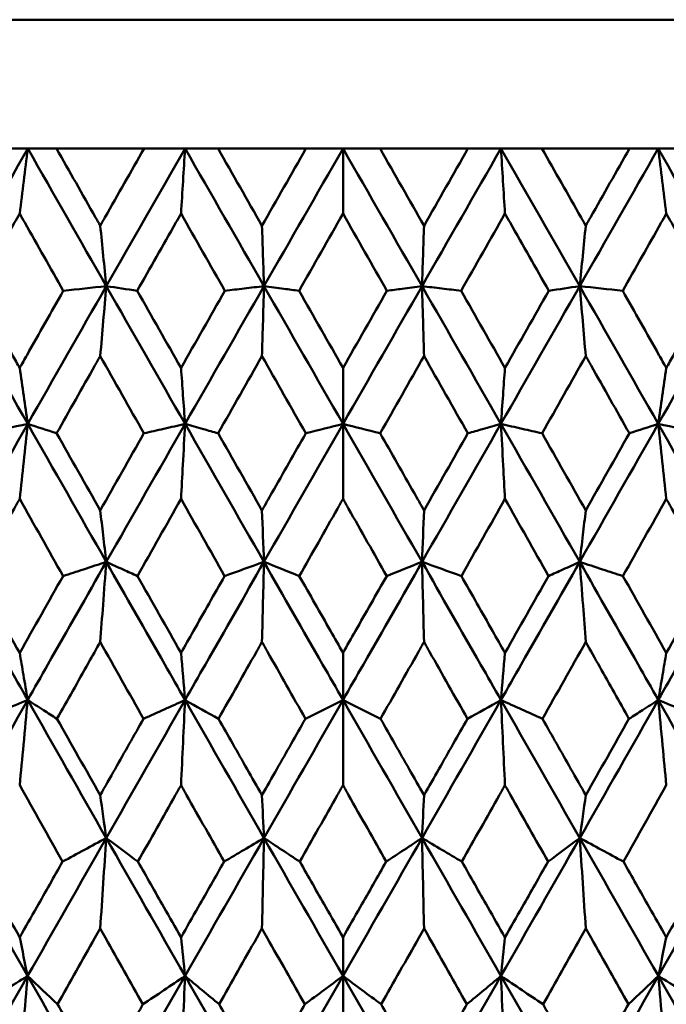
# Model space of a CAD drawing. Header units: millimetres. Extents: x 172 to 1631, y 500 to 2693.
# Tile 160 of 218: x 931.73 to 936.74, y 580.97 to 588.6. Entities that reach past the tile are written whole.
import ezdxf

# ---------------------------------------------------------------- set-up
doc = ezdxf.new("R2010")
doc.units = ezdxf.units.MM
doc.header["$LTSCALE"] = 10
doc.layers.add('Widoczne (ISO)', color=7, linetype='Continuous', lineweight=50)

msp = doc.modelspace()

# ---------------------------------------------------------------- linework, layer by layer
at = {"layer": 'Widoczne (ISO)'}
for p, q in [((916.2343, 588.6019), (952.2343, 588.6019)), ((931.4426, 587.6019), (931.7903, 587.6019)), ((931.7903, 587.6019), (932.0131, 587.6019)), ((932.6917, 587.6019), (932.0131, 587.6019)), ((932.6917, 587.6019), (933.0098, 587.6019)), ((933.0098, 587.6019), (933.2655, 587.6019)), ((933.9468, 587.6019), (933.2655, 587.6019)), ((933.9468, 587.6019), (934.2343, 587.6019)), ((934.2343, 587.6019), (934.2343, 587.0977)), ((934.2343, 587.6019), (934.5217, 587.6019)), ((935.203, 587.6019), (934.5217, 587.6019)), ((935.203, 587.6019), (935.4587, 587.6019)), ((935.4587, 587.6019), (935.7769, 587.6019)), ((936.4554, 587.6019), (935.7769, 587.6019)), ((936.4554, 587.6019), (936.6783, 587.6019)), ((936.6783, 587.6019), (937.0259, 587.6019)), ((934.2343, 585.467), (934.2343, 585.9011)), ((934.2343, 585.467), (934.2343, 584.8854)), ((934.2343, 583.326), (934.2343, 583.6919)), ((934.2343, 583.326), (934.2343, 582.6647)), ((934.2343, 581.1854), (934.2343, 581.4849)), ((934.2343, 581.1854), (934.2343, 580.4422))]:
    msp.add_line(p, q, dxfattribs=at)
msp.add_circle((934.2343, 549.6019), 50, dxfattribs=at)
for points in [[(931.7903, 587.6019), (931.5875, 587.2467), (931.3853, 586.8913), (931.1837, 586.5357)], [(931.7276, 587.0977), (931.7484, 587.2662), (931.7693, 587.4343), (931.7903, 587.6019)], [(931.7903, 587.6019), (931.993, 587.2467), (932.196, 586.8913), (932.3991, 586.5357)], [(933.0098, 587.6019), (932.8059, 587.2467), (932.6023, 586.8913), (932.3991, 586.5357)], [(932.9784, 587.0977), (932.9889, 587.2662), (932.9993, 587.4343), (933.0098, 587.6019)], [(933.0098, 587.6019), (933.2138, 587.2467), (933.4178, 586.8913), (933.6217, 586.5357)], [(933.2655, 587.6019), (933.379, 587.4028), (933.4925, 587.2036), (933.606, 587.0043)], [(933.606, 587.0043), (933.7196, 587.2036), (933.8331, 587.4028), (933.9468, 587.6019)], [(934.2343, 587.6019), (934.0299, 587.2467), (933.8257, 586.8913), (933.6217, 586.5357)], [(934.2343, 587.6019), (934.4386, 587.2467), (934.6428, 586.8913), (934.8468, 586.5357)], [(934.5217, 587.6019), (934.6354, 587.4028), (934.7489, 587.2036), (934.8625, 587.0043)], [(935.4587, 587.6019), (935.2547, 587.2467), (935.0507, 586.8913), (934.8468, 586.5357)], [(934.8625, 587.0043), (934.976, 587.2036), (935.0895, 587.4028), (935.203, 587.6019)], [(935.4901, 587.0977), (935.4796, 587.2662), (935.4692, 587.4343), (935.4587, 587.6019)], [(935.4587, 587.6019), (935.6626, 587.2467), (935.8662, 586.8913), (936.0694, 586.5357)], [(936.6783, 587.6019), (936.4755, 587.2467), (936.2725, 586.8913), (936.0694, 586.5357)], [(936.6783, 587.6019), (936.881, 587.2467), (937.0832, 586.8913), (937.2848, 586.5357)], [(936.7409, 587.0977), (936.7201, 587.2662), (936.6992, 587.4343), (936.6783, 587.6019)], [(933.3185, 586.4993), (933.2052, 586.6988), (933.0918, 586.8983), (932.9784, 587.0977)], [(934.2343, 587.0977), (934.1207, 586.8983), (934.0071, 586.6989), (933.8937, 586.4993)], [(934.5748, 586.4993), (934.4614, 586.6989), (934.3479, 586.8983), (934.2343, 587.0977)], [(935.4901, 587.0977), (935.3767, 586.8983), (935.2633, 586.6988), (935.15, 586.4993)], [(932.3521, 587.0043), (932.3677, 586.8478), (932.3834, 586.6916), (932.3991, 586.5357)], [(936.1164, 587.0043), (936.1008, 586.8478), (936.0851, 586.6916), (936.0694, 586.5357)], [(931.1837, 586.5357), (931.3855, 586.1796), (931.5877, 585.8233), (931.7901, 585.467)], [(932.3991, 586.5357), (932.1957, 586.1796), (931.9927, 585.8233), (931.7901, 585.467)], [(932.3991, 586.5357), (932.288, 586.5236), (932.1769, 586.5114), (932.0658, 586.4993)], [(932.3521, 585.993), (932.3677, 586.1744), (932.3834, 586.3552), (932.3991, 586.5357)], [(932.3991, 586.5357), (932.479, 586.5236), (932.5589, 586.5114), (932.6387, 586.4993)], [(932.3991, 586.5357), (932.6025, 586.1796), (932.8061, 585.8233), (933.0098, 585.467)], [(933.6217, 586.5357), (933.4175, 586.1796), (933.2135, 585.8233), (933.0098, 585.467)], [(933.6217, 586.5357), (933.826, 586.1796), (934.0302, 585.8233), (934.2343, 585.467)], [(934.8468, 586.5357), (934.6425, 586.1796), (934.4383, 585.8233), (934.2343, 585.467)], [(934.8468, 586.5357), (935.051, 586.1796), (935.255, 585.8233), (935.4587, 585.467)], [(936.0694, 586.5357), (935.866, 586.1796), (935.6624, 585.8233), (935.4587, 585.467)], [(936.0694, 586.5357), (935.9895, 586.5236), (935.9097, 586.5114), (935.8298, 586.4993)], [(936.0694, 586.5357), (936.2728, 586.1796), (936.4759, 585.8233), (936.6784, 585.467)], [(936.1164, 585.993), (936.1008, 586.1744), (936.0851, 586.3552), (936.0694, 586.5357)], [(936.0694, 586.5357), (936.1805, 586.5236), (936.2916, 586.5114), (936.4027, 586.4993)], [(937.2848, 586.5357), (937.083, 586.1796), (936.8808, 585.8233), (936.6784, 585.467)], [(932.6387, 586.4993), (932.7519, 586.2999), (932.8652, 586.1005), (932.9784, 585.9011)], [(932.9784, 585.9011), (933.0917, 586.1005), (933.2051, 586.2999), (933.3185, 586.4993)], [(933.8937, 586.4993), (934.0072, 586.2999), (934.1208, 586.1005), (934.2343, 585.9011)], [(934.2343, 585.9011), (934.3478, 586.1005), (934.4613, 586.2999), (934.5748, 586.4993)], [(935.15, 586.4993), (935.2634, 586.2999), (935.3768, 586.1005), (935.4901, 585.9011)], [(935.4901, 585.9011), (935.6033, 586.1005), (935.7166, 586.2999), (935.8298, 586.4993)], [(932.6907, 585.3942), (932.5778, 585.5938), (932.4649, 585.7934), (932.3521, 585.993)], [(933.606, 585.993), (933.4927, 585.7935), (933.3795, 585.5938), (933.2664, 585.3942)], [(933.9458, 585.3942), (933.8326, 585.5938), (933.7193, 585.7934), (933.606, 585.993)], [(934.8625, 585.993), (934.7492, 585.7934), (934.6359, 585.5938), (934.5227, 585.3942)], [(935.2021, 585.3942), (935.089, 585.5938), (934.9758, 585.7935), (934.8625, 585.993)], [(936.1164, 585.993), (936.0036, 585.7934), (935.8907, 585.5938), (935.7778, 585.3942)], [(931.7276, 585.9011), (931.7484, 585.7562), (931.7693, 585.6115), (931.7901, 585.467)], [(936.7409, 585.9011), (936.7201, 585.7562), (936.6992, 585.6115), (936.6784, 585.467)], [(931.7901, 585.467), (931.5874, 585.1103), (931.3851, 584.7536), (931.1834, 584.3969)], [(931.7901, 585.467), (931.674, 585.4428), (931.5579, 585.4185), (931.4417, 585.3942)], [(931.7276, 584.8854), (931.7484, 585.0797), (931.7692, 585.2736), (931.7901, 585.467)], [(931.7901, 585.467), (931.9928, 585.1103), (932.1958, 584.7536), (932.3989, 584.3969)], [(931.7901, 585.467), (931.8648, 585.4428), (931.9394, 585.4185), (932.014, 585.3942)], [(933.0098, 585.467), (932.8058, 585.1103), (932.6022, 584.7536), (932.3989, 584.3969)], [(933.0098, 585.467), (933.2137, 585.1103), (933.4177, 584.7536), (933.6217, 584.3969)], [(934.2343, 585.467), (934.0299, 585.1103), (933.8257, 584.7536), (933.6217, 584.3969)], [(933.9458, 585.3942), (934.042, 585.4185), (934.1381, 585.4428), (934.2343, 585.467)], [(934.5227, 585.3942), (934.4265, 585.4185), (934.3304, 585.4428), (934.2343, 585.467)], [(934.2343, 585.467), (934.4386, 585.1103), (934.6428, 584.7536), (934.8468, 584.3969)], [(935.4587, 585.467), (935.2548, 585.1103), (935.0508, 584.7536), (934.8468, 584.3969)], [(935.4587, 585.467), (935.6627, 585.1103), (935.8663, 584.7536), (936.0696, 584.3969)], [(936.6784, 585.467), (936.4757, 585.1103), (936.2727, 584.7536), (936.0696, 584.3969)], [(936.6784, 585.467), (936.6038, 585.4428), (936.5291, 585.4185), (936.4545, 585.3942)], [(936.6784, 585.467), (936.7945, 585.4428), (936.9107, 585.4185), (937.0268, 585.3942)], [(936.6784, 585.467), (936.8811, 585.1103), (937.0834, 584.7536), (937.2851, 584.3969)], [(936.7409, 584.8854), (936.7201, 585.0797), (936.6993, 585.2736), (936.6784, 585.467)], [(932.014, 585.3942), (932.1266, 585.195), (932.2393, 584.9958), (932.3521, 584.7966)], [(932.3521, 584.7966), (932.4649, 584.9958), (932.5777, 585.195), (932.6907, 585.3942)], [(933.2664, 585.3942), (933.3796, 585.195), (933.4928, 584.9958), (933.606, 584.7966)], [(934.8625, 584.7966), (934.9757, 584.9958), (935.0889, 585.195), (935.2021, 585.3942)], [(935.7778, 585.3942), (935.8908, 585.195), (936.0036, 584.9958), (936.1164, 584.7966)], [(936.1164, 584.7966), (936.2292, 584.9958), (936.3419, 585.195), (936.4545, 585.3942)], [(932.064, 584.2874), (931.9518, 584.4867), (931.8396, 584.6861), (931.7276, 584.8854)], [(932.9784, 584.8854), (932.8657, 584.6861), (932.7531, 584.4867), (932.6406, 584.2874)], [(933.3166, 584.2874), (933.2039, 584.4867), (933.0912, 584.6861), (932.9784, 584.8854)], [(935.4901, 584.8854), (935.3773, 584.6861), (935.2646, 584.4867), (935.1519, 584.2874)], [(935.8279, 584.2874), (935.7154, 584.4867), (935.6028, 584.6861), (935.4901, 584.8854)], [(936.7409, 584.8854), (936.6289, 584.6861), (936.5167, 584.4867), (936.4045, 584.2874)], [(933.6217, 584.3969), (933.6165, 584.5299), (933.6112, 584.6632), (933.606, 584.7966)], [(934.8468, 584.3969), (934.8521, 584.5299), (934.8573, 584.6632), (934.8625, 584.7966)], [(933.3166, 584.2874), (933.4183, 584.3239), (933.52, 584.3604), (933.6217, 584.3969)], [(933.6217, 584.3969), (933.6164, 584.1903), (933.6112, 583.9833), (933.606, 583.7757)], [(933.8956, 584.2874), (933.8043, 584.3239), (933.713, 584.3604), (933.6217, 584.3969)], [(934.5729, 584.2874), (934.6643, 584.3239), (934.7555, 584.3604), (934.8468, 584.3969)], [(935.1519, 584.2874), (935.0502, 584.3239), (934.9485, 584.3604), (934.8468, 584.3969)], [(934.8468, 584.3969), (934.8521, 584.1903), (934.8573, 583.9833), (934.8625, 583.7757)], [(931.3919, 584.2874), (931.5037, 584.0889), (931.6156, 583.8904), (931.7276, 583.6919)], [(931.7276, 583.6919), (931.8396, 583.8903), (931.9517, 584.0888), (932.064, 584.2874)], [(932.6406, 584.2874), (932.7531, 584.0889), (932.8658, 583.8904), (932.9784, 583.6919)], [(935.4901, 583.6919), (935.6028, 583.8904), (935.7154, 584.0889), (935.8279, 584.2874)], [(936.4045, 584.2874), (936.5168, 584.0888), (936.6289, 583.8903), (936.7409, 583.6919)], [(936.7409, 583.6919), (936.8529, 583.8904), (936.9648, 584.0889), (937.0766, 584.2874)], [(932.6879, 583.1798), (932.5759, 583.3784), (932.464, 583.5771), (932.3521, 583.7757)], [(936.1164, 583.7757), (936.0046, 583.5771), (935.8926, 583.3784), (935.7806, 583.1798)], [(933.0096, 583.326), (932.9992, 583.4478), (932.9888, 583.5697), (932.9784, 583.6919)], [(935.4589, 583.326), (935.4693, 583.4478), (935.4797, 583.5697), (935.4901, 583.6919)], [(931.7898, 583.326), (931.5871, 582.9692), (931.3848, 582.6122), (931.1828, 582.2553)], [(931.7898, 583.326), (931.9923, 582.9692), (932.1952, 582.6122), (932.3986, 582.2553)], [(933.0096, 583.326), (932.8058, 582.9692), (932.6021, 582.6122), (932.3986, 582.2553)], [(932.6879, 583.1798), (932.7951, 583.2286), (932.9024, 583.2773), (933.0096, 583.326)], [(933.0096, 583.326), (932.9992, 583.1061), (932.9888, 582.8857), (932.9784, 582.6647)], [(933.2693, 583.1798), (933.1827, 583.2286), (933.0961, 583.2773), (933.0096, 583.326)], [(933.0096, 583.326), (933.2133, 582.9692), (933.4173, 582.6122), (933.6216, 582.2553)], [(934.2343, 583.326), (934.0301, 582.9692), (933.8258, 582.6122), (933.6216, 582.2553)], [(933.943, 583.1798), (934.0401, 583.2286), (934.1372, 583.2773), (934.2343, 583.326)], [(934.5255, 583.1798), (934.4284, 583.2286), (934.3313, 583.2773), (934.2343, 583.326)], [(934.2343, 583.326), (934.4384, 582.9692), (934.6427, 582.6122), (934.847, 582.2553)], [(935.4589, 583.326), (935.2552, 582.9692), (935.0512, 582.6122), (934.847, 582.2553)], [(935.1992, 583.1798), (935.2858, 583.2286), (935.3724, 583.2773), (935.4589, 583.326)], [(935.7806, 583.1798), (935.6734, 583.2286), (935.5661, 583.2773), (935.4589, 583.326)], [(935.4589, 583.326), (935.6627, 582.9692), (935.8664, 582.6122), (936.0699, 582.2553)], [(935.4589, 583.326), (935.4693, 583.1061), (935.4797, 582.8857), (935.4901, 582.6647)], [(936.6787, 583.326), (936.4763, 582.9692), (936.2733, 582.6122), (936.0699, 582.2553)], [(936.6787, 583.326), (936.8814, 582.9692), (937.0837, 582.6122), (937.2857, 582.2553)], [(932.0168, 583.1798), (932.1285, 582.9824), (932.2402, 582.785), (932.3521, 582.5877)], [(936.1164, 582.5877), (936.2283, 582.785), (936.34, 582.9824), (936.4517, 583.1798)], [(932.0601, 582.0724), (931.9492, 582.2698), (931.8383, 582.4672), (931.7276, 582.6647)], [(936.7409, 582.6647), (936.6302, 582.4672), (936.5193, 582.2698), (936.4084, 582.0724)], [(932.3986, 582.2553), (932.3831, 582.3659), (932.3676, 582.4767), (932.3521, 582.5877)], [(933.6216, 582.2553), (933.6164, 582.3659), (933.6112, 582.4767), (933.606, 582.5877)], [(934.847, 582.2553), (934.8521, 582.3659), (934.8573, 582.4767), (934.8625, 582.5877)], [(936.0699, 582.2553), (936.0854, 582.3659), (936.1009, 582.4767), (936.1164, 582.5877)], [(931.1828, 582.2553), (931.3844, 581.8986), (931.5865, 581.542), (931.7892, 581.1854)], [(932.3986, 582.2553), (932.1952, 581.8986), (931.9921, 581.542), (931.7892, 581.1854)], [(932.0601, 582.0724), (932.173, 582.1334), (932.2858, 582.1943), (932.3986, 582.2553)], [(932.3986, 582.2553), (932.383, 582.0219), (932.3675, 581.7879), (932.3521, 581.5532)], [(932.6445, 582.0724), (932.5625, 582.1334), (932.4805, 582.1943), (932.3986, 582.2553)], [(932.3986, 582.2553), (932.6018, 581.8986), (932.8054, 581.542), (933.0093, 581.1854)], [(933.6216, 582.2553), (933.4175, 581.8986), (933.2133, 581.542), (933.0093, 581.1854)], [(933.3128, 582.0724), (933.4157, 582.1334), (933.5187, 582.1943), (933.6216, 582.2553)], [(933.6216, 582.2553), (933.6164, 582.0219), (933.6112, 581.7879), (933.606, 581.5532)], [(933.8994, 582.0724), (933.8068, 582.1334), (933.7141, 582.1943), (933.6216, 582.2553)], [(933.6216, 582.2553), (933.8256, 581.8986), (934.0299, 581.542), (934.2343, 581.1854)], [(934.847, 582.2553), (934.6429, 581.8986), (934.4387, 581.542), (934.2343, 581.1854)], [(934.5691, 582.0724), (934.6617, 582.1334), (934.7544, 582.1943), (934.847, 582.2553)], [(935.1557, 582.0724), (935.0528, 582.1334), (934.9498, 582.1943), (934.847, 582.2553)], [(934.847, 582.2553), (935.0511, 581.8986), (935.2552, 581.542), (935.4592, 581.1854)], [(934.847, 582.2553), (934.8522, 582.0219), (934.8573, 581.7879), (934.8625, 581.5532)], [(936.0699, 582.2553), (935.8667, 581.8986), (935.6631, 581.542), (935.4592, 581.1854)], [(935.8241, 582.0724), (935.9061, 582.1334), (935.988, 582.1943), (936.0699, 582.2553)], [(936.4084, 582.0724), (936.2955, 582.1334), (936.1827, 582.1943), (936.0699, 582.2553)], [(936.0699, 582.2553), (936.2733, 581.8986), (936.4764, 581.542), (936.6793, 581.1854)], [(936.0699, 582.2553), (936.0855, 582.0219), (936.101, 581.7879), (936.1164, 581.5532)], [(937.2857, 582.2553), (937.0841, 581.8986), (936.882, 581.542), (936.6793, 581.1854)], [(931.3958, 582.0724), (931.5062, 581.8765), (931.6168, 581.6807), (931.7276, 581.4849)], [(936.7409, 581.4849), (936.8517, 581.6807), (936.9623, 581.8765), (937.0728, 582.0724)], [(931.7892, 581.1854), (931.7686, 581.2851), (931.7481, 581.385), (931.7276, 581.4849)], [(933.0093, 581.1854), (932.999, 581.2851), (932.9887, 581.385), (932.9784, 581.4849)], [(935.4592, 581.1854), (935.4695, 581.2851), (935.4798, 581.385), (935.4901, 581.4849)], [(936.6793, 581.1854), (936.6999, 581.2851), (936.7204, 581.385), (936.7409, 581.4849)], [(931.7892, 581.1854), (931.5865, 580.8293), (931.3841, 580.4732), (931.1819, 580.1174)], [(931.434, 580.9659), (931.5525, 581.0391), (931.6708, 581.1123), (931.7892, 581.1854)], [(931.7892, 581.1854), (931.7685, 580.9384), (931.748, 580.6906), (931.7276, 580.4422)], [(932.0217, 580.9659), (931.9441, 581.0391), (931.8666, 581.1123), (931.7892, 581.1854)], [(931.7892, 581.1854), (931.9916, 580.8293), (932.1946, 580.4732), (932.398, 580.1174)], [(933.0093, 581.1854), (932.8055, 580.8293), (932.6017, 580.4732), (932.398, 580.1174)], [(932.683, 580.9659), (932.7918, 581.0391), (932.9006, 581.1123), (933.0093, 581.1854)], [(933.0093, 581.1854), (932.999, 580.9384), (932.9887, 580.6906), (932.9784, 580.4422)], [(933.2742, 580.9659), (933.1858, 581.0391), (933.0975, 581.1123), (933.0093, 581.1854)], [(933.0093, 581.1854), (933.213, 580.8293), (933.4171, 580.4732), (933.6214, 580.1174)], [(934.2343, 581.1854), (934.0301, 580.8293), (933.8258, 580.4732), (933.6214, 580.1174)], [(933.9381, 580.9659), (934.0369, 581.0391), (934.1356, 581.1123), (934.2343, 581.1854)], [(934.5304, 580.9659), (934.4317, 581.0391), (934.3329, 581.1123), (934.2343, 581.1854)], [(934.2343, 581.1854), (934.4384, 580.8293), (934.6428, 580.4732), (934.8471, 580.1174)], [(935.4592, 581.1854), (935.2555, 580.8293), (935.0514, 580.4732), (934.8471, 580.1174)], [(935.1943, 580.9659), (935.2827, 581.0391), (935.371, 581.1123), (935.4592, 581.1854)], [(935.7855, 580.9659), (935.6767, 581.0391), (935.5679, 581.1123), (935.4592, 581.1854)], [(935.4592, 581.1854), (935.663, 580.8293), (935.8668, 580.4732), (936.0705, 580.1174)], [(935.4592, 581.1854), (935.4696, 580.9384), (935.4798, 580.6906), (935.4901, 580.4422)], [(936.6793, 581.1854), (936.4769, 580.8293), (936.2739, 580.4732), (936.0705, 580.1174)], [(936.4468, 580.9659), (936.5244, 581.0391), (936.6019, 581.1123), (936.6793, 581.1854)], [(937.0345, 580.9659), (936.9161, 581.0391), (936.7977, 581.1123), (936.6793, 581.1854)], [(936.6793, 581.1854), (936.882, 580.8293), (937.0845, 580.4732), (937.2866, 580.1174)], [(936.6793, 581.1854), (936.7, 580.9384), (936.7205, 580.6906), (936.7409, 580.4422)]]:
    msp.add_open_spline(points, degree=3, dxfattribs=at)
for points, knots in [([(932.0131, 587.6019), (932.1138, 587.4243), (932.2146, 587.2467), (932.3276, 587.0474), (932.3399, 587.0259), (932.3521, 587.0043)], [0, 0, 0, 0, 0.06135239, 0.06135239, 0.06879633, 0.06879633, 0.06879633, 0.06879633]), ([(932.3521, 587.0043), (932.3643, 587.0259), (932.3765, 587.0474), (932.4896, 587.2466), (932.5906, 587.4243), (932.6917, 587.6019)], [0.05393723, 0.05393723, 0.05393723, 0.05393723, 0.06137399, 0.06137399, 0.12273355, 0.12273355, 0.12273355, 0.12273355]), ([(935.7769, 587.6019), (935.8779, 587.4243), (935.9789, 587.2467), (936.092, 587.0474), (936.1042, 587.0259), (936.1164, 587.0043)], [0, 0, 0, 0, 0.06135239, 0.06135239, 0.06879633, 0.06879633, 0.06879633, 0.06879633]), ([(936.1164, 587.0043), (936.1286, 587.0259), (936.1409, 587.0474), (936.2539, 587.2466), (936.3547, 587.4243), (936.4554, 587.6019)], [0.05393723, 0.05393723, 0.05393723, 0.05393723, 0.06137399, 0.06137399, 0.12273355, 0.12273355, 0.12273355, 0.12273355]), ([(931.7276, 587.0977), (931.7145, 587.0745), (931.7014, 587.0513), (931.5887, 586.8519), (931.4893, 586.6756), (931.3901, 586.4993)], [0.05804162, 0.05804162, 0.05804162, 0.05804162, 0.06605559, 0.06605559, 0.12689392, 0.12689392, 0.12689392, 0.12689392]), ([(932.0658, 586.4993), (931.9662, 586.6756), (931.8666, 586.8518), (931.7539, 587.0512), (931.7407, 587.0745), (931.7276, 587.0977)], [0.00523804, 0.00523804, 0.00523804, 0.00523804, 0.06606705, 0.06606705, 0.07409033, 0.07409033, 0.07409033, 0.07409033]), ([(932.9784, 587.0977), (932.9652, 587.0745), (932.9521, 587.0513), (932.8387, 586.8519), (932.7387, 586.6756), (932.6387, 586.4993)], [0.05804162, 0.05804162, 0.05804162, 0.05804162, 0.06605559, 0.06605559, 0.12689392, 0.12689392, 0.12689392, 0.12689392]), ([(935.8298, 586.4993), (935.7299, 586.6756), (935.6298, 586.8518), (935.5165, 587.0512), (935.5033, 587.0745), (935.4901, 587.0977)], [0.00523804, 0.00523804, 0.00523804, 0.00523804, 0.06606705, 0.06606705, 0.07409033, 0.07409033, 0.07409033, 0.07409033]), ([(936.7409, 587.0977), (936.7278, 587.0745), (936.7147, 587.0513), (936.602, 586.8519), (936.5023, 586.6756), (936.4027, 586.4993)], [0.05804162, 0.05804162, 0.05804162, 0.05804162, 0.06605559, 0.06605559, 0.12689392, 0.12689392, 0.12689392, 0.12689392]), ([(937.0784, 586.4993), (936.9792, 586.6756), (936.8799, 586.8518), (936.7672, 587.0512), (936.7541, 587.0745), (936.7409, 587.0977)], [0.00523804, 0.00523804, 0.00523804, 0.00523804, 0.06606705, 0.06606705, 0.07409033, 0.07409033, 0.07409033, 0.07409033]), ([(933.606, 587.0043), (933.6086, 586.9267), (933.6112, 586.8491), (933.6165, 586.6929), (933.6191, 586.6142), (933.6217, 586.5357)], [-0.06851136, -0.06851136, -0.06851136, -0.06851136, -0.03450878, -0.03450878, 0, 0, 0, 0]), ([(934.8468, 586.5357), (934.8494, 586.6148), (934.8521, 586.694), (934.8573, 586.8502), (934.8599, 586.9272), (934.8625, 587.0043)], [-0.06918404, -0.06918404, -0.06918404, -0.06918404, -0.0344338, -0.0344338, -0.00067269, -0.00067269, -0.00067269, -0.00067269]), ([(933.6217, 586.5357), (933.5703, 586.5295), (933.5188, 586.5233), (933.4178, 586.5112), (933.3681, 586.5053), (933.3185, 586.4993)], [-0.05864743, -0.05864743, -0.05864743, -0.05864743, -0.02932285, -0.02932285, -0.00104555, -0.00104555, -0.00104555, -0.00104555]), ([(933.606, 585.993), (933.6083, 586.073), (933.6106, 586.153), (933.6159, 586.3339), (933.6188, 586.4349), (933.6217, 586.5357)], [-0.07377122, -0.07377122, -0.07377122, -0.07377122, -0.04122284, -0.04122284, 0, 0, 0, 0]), ([(933.6217, 586.5357), (933.6731, 586.5288), (933.7244, 586.522), (933.8151, 586.5098), (933.8544, 586.5046), (933.8937, 586.4993)], [-0.06524622, -0.06524622, -0.06524622, -0.06524622, -0.03262195, -0.03262195, -0.00764434, -0.00764434, -0.00764434, -0.00764434]), ([(934.5748, 586.4993), (934.6141, 586.5046), (934.6535, 586.5098), (934.7441, 586.522), (934.7954, 586.5288), (934.8468, 586.5357)], [-0.05760188, -0.05760188, -0.05760188, -0.05760188, -0.03262255, -0.03262255, 0, 0, 0, 0]), ([(935.15, 586.4993), (935.1004, 586.5053), (935.0507, 586.5112), (934.9497, 586.5233), (934.8982, 586.5295), (934.8468, 586.5357)], [-0.05760188, -0.05760188, -0.05760188, -0.05760188, -0.02932333, -0.02932333, 0, 0, 0, 0]), ([(934.8468, 586.5357), (934.8497, 586.4337), (934.8527, 586.3315), (934.8579, 586.1506), (934.8602, 586.0719), (934.8625, 585.993)], [-0.08283412, -0.08283412, -0.08283412, -0.08283412, -0.04113328, -0.04113328, -0.00906293, -0.00906293, -0.00906293, -0.00906293]), ([(931.3901, 586.4993), (931.4836, 586.3334), (931.5772, 586.1674), (931.6898, 585.968), (931.7087, 585.9345), (931.7276, 585.9011)], [0.00418374, 0.00418374, 0.00418374, 0.00418374, 0.06147247, 0.06147247, 0.07302352, 0.07302352, 0.07302352, 0.07302352]), ([(931.7276, 585.9011), (931.7465, 585.9345), (931.7654, 585.968), (931.878, 586.1674), (931.9719, 586.3334), (932.0658, 586.4993)], [0.04993807, 0.04993807, 0.04993807, 0.04993807, 0.0614821, 0.0614821, 0.11877783, 0.11877783, 0.11877783, 0.11877783]), ([(936.4027, 586.4993), (936.4966, 586.3334), (936.5905, 586.1674), (936.7031, 585.968), (936.722, 585.9345), (936.7409, 585.9011)], [0.00418374, 0.00418374, 0.00418374, 0.00418374, 0.06147247, 0.06147247, 0.07302352, 0.07302352, 0.07302352, 0.07302352]), ([(936.7409, 585.9011), (936.7598, 585.9345), (936.7787, 585.968), (936.8913, 586.1674), (936.9849, 586.3334), (937.0784, 586.4993)], [0.04993807, 0.04993807, 0.04993807, 0.04993807, 0.0614821, 0.0614821, 0.11877783, 0.11877783, 0.11877783, 0.11877783]), ([(932.3521, 585.993), (932.3383, 585.9686), (932.3244, 585.9441), (932.2116, 585.7445), (932.1127, 585.5694), (932.014, 585.3942)], [0.06241522, 0.06241522, 0.06241522, 0.06241522, 0.0708546, 0.0708546, 0.13127416, 0.13127416, 0.13127416, 0.13127416]), ([(936.4545, 585.3942), (936.3558, 585.5693), (936.2569, 585.7444), (936.1441, 585.944), (936.1303, 585.9685), (936.1164, 585.993)], [0.01044349, 0.01044349, 0.01044349, 0.01044349, 0.07085106, 0.07085106, 0.07930241, 0.07930241, 0.07930241, 0.07930241]), ([(932.9784, 585.9011), (932.9835, 585.8305), (932.9886, 585.76), (932.9991, 585.6153), (933.0044, 585.5411), (933.0098, 585.467)], [-0.06613804, -0.06613804, -0.06613804, -0.06613804, -0.03392064, -0.03392064, 0, 0, 0, 0]), ([(935.4587, 585.467), (935.4641, 585.5416), (935.4695, 585.6162), (935.48, 585.7609), (935.485, 585.831), (935.4901, 585.9011)], [-0.06798638, -0.06798638, -0.06798638, -0.06798638, -0.03385505, -0.03385505, -0.00184836, -0.00184836, -0.00184836, -0.00184836]), ([(933.0098, 585.467), (932.9547, 585.4545), (932.8996, 585.4419), (932.7932, 585.4176), (932.742, 585.4059), (932.6907, 585.3942)], [-0.06002492, -0.06002492, -0.06002492, -0.06002492, -0.03000879, -0.03000879, -0.00210552, -0.00210552, -0.00210552, -0.00210552]), ([(932.9784, 584.8854), (932.9831, 584.9732), (932.9879, 585.061), (932.9983, 585.2549), (933.004, 585.361), (933.0098, 585.467)], [-0.07663954, -0.07663954, -0.07663954, -0.07663954, -0.04200429, -0.04200429, 0, 0, 0, 0]), ([(933.0098, 585.467), (933.0573, 585.4535), (933.1049, 585.44), (933.1904, 585.4157), (933.2284, 585.405), (933.2664, 585.3942)], [-0.06439227, -0.06439227, -0.06439227, -0.06439227, -0.03219169, -0.03219169, -0.00647287, -0.00647287, -0.00647287, -0.00647287]), ([(935.2021, 585.3942), (935.2401, 585.405), (935.2781, 585.4157), (935.3636, 585.44), (935.4112, 585.4535), (935.4587, 585.467)], [-0.0579194, -0.0579194, -0.0579194, -0.0579194, -0.03219398, -0.03219398, 0, 0, 0, 0]), ([(935.4587, 585.467), (935.4645, 585.3597), (935.4704, 585.2522), (935.4808, 585.0582), (935.4854, 584.9719), (935.4901, 584.8854)], [-0.08444217, -0.08444217, -0.08444217, -0.08444217, -0.04190207, -0.04190207, -0.00780726, -0.00780726, -0.00780726, -0.00780726]), ([(935.7778, 585.3942), (935.7265, 585.4059), (935.6753, 585.4176), (935.5689, 585.4419), (935.5138, 585.4545), (935.4587, 585.467)], [-0.0579194, -0.0579194, -0.0579194, -0.0579194, -0.03001078, -0.03001078, 0, 0, 0, 0]), ([(933.606, 584.7966), (933.6317, 584.8417), (933.6573, 584.8868), (933.7706, 585.086), (933.8582, 585.2401), (933.9458, 585.3942)], [0.0459862, 0.0459862, 0.0459862, 0.0459862, 0.06155279, 0.06155279, 0.11473062, 0.11473062, 0.11473062, 0.11473062]), ([(934.5227, 585.3942), (934.6103, 585.2401), (934.6979, 585.0861), (934.8112, 584.8869), (934.8368, 584.8417), (934.8625, 584.7966)], [0.00838421, 0.00838421, 0.00838421, 0.00838421, 0.06155515, 0.06155515, 0.07712864, 0.07712864, 0.07712864, 0.07712864]), ([(931.7276, 584.8854), (931.7134, 584.8601), (931.6992, 584.8348), (931.5872, 584.6355), (931.4895, 584.4615), (931.3919, 584.2874)], [0.06686277, 0.06686277, 0.06686277, 0.06686277, 0.07557848, 0.07557848, 0.13558897, 0.13558897, 0.13558897, 0.13558897]), ([(934.2343, 584.8854), (934.2199, 584.8601), (934.2056, 584.8348), (934.0927, 584.6355), (933.9941, 584.4615), (933.8956, 584.2874)], [0.06686277, 0.06686277, 0.06686277, 0.06686277, 0.07557848, 0.07557848, 0.13558897, 0.13558897, 0.13558897, 0.13558897]), ([(934.5729, 584.2874), (934.4744, 584.4614), (934.3759, 584.6354), (934.263, 584.8347), (934.2486, 584.8601), (934.2343, 584.8854)], [0.01556037, 0.01556037, 0.01556037, 0.01556037, 0.07555527, 0.07555527, 0.08428623, 0.08428623, 0.08428623, 0.08428623]), ([(937.0766, 584.2874), (936.9791, 584.4614), (936.8814, 584.6354), (936.7694, 584.8347), (936.7552, 584.8601), (936.7409, 584.8854)], [0.01556037, 0.01556037, 0.01556037, 0.01556037, 0.07555527, 0.07555527, 0.08428623, 0.08428623, 0.08428623, 0.08428623]), ([(932.3521, 584.7966), (932.3595, 584.7328), (932.367, 584.6691), (932.3826, 584.5359), (932.3908, 584.4663), (932.3989, 584.3969)], [-0.06384595, -0.06384595, -0.06384595, -0.06384595, -0.0333335, -0.0333335, 0, 0, 0, 0]), ([(936.0696, 584.3969), (936.0778, 584.4667), (936.086, 584.5366), (936.1016, 584.6699), (936.109, 584.7332), (936.1164, 584.7966)], [-0.06679186, -0.06679186, -0.06679186, -0.06679186, -0.03327649, -0.03327649, -0.00294592, -0.00294592, -0.00294592, -0.00294592]), ([(931.1834, 584.3969), (931.3332, 584.1319), (931.4831, 583.8669), (931.6854, 583.51), (931.7376, 583.418), (931.7898, 583.326)], [0.3692784, 0.3692784, 0.3692784, 0.3692784, 0.4608442, 0.4608442, 0.492629, 0.492629, 0.492629, 0.492629]), ([(932.3989, 584.3969), (932.2479, 584.1319), (932.0971, 583.8669), (931.8943, 583.51), (931.842, 583.418), (931.7898, 583.326)], [0.3692784, 0.3692784, 0.3692784, 0.3692784, 0.4608442, 0.4608442, 0.492629, 0.492629, 0.492629, 0.492629]), ([(932.3989, 584.3969), (932.3401, 584.3776), (932.2812, 584.3584), (932.1695, 584.3219), (932.1167, 584.3046), (932.064, 584.2874)], [-0.06164188, -0.06164188, -0.06164188, -0.06164188, -0.03081222, -0.03081222, -0.00319357, -0.00319357, -0.00319357, -0.00319357]), ([(932.3521, 583.7757), (932.3593, 583.8717), (932.3665, 583.9676), (932.3821, 584.1748), (932.3905, 584.2859), (932.3989, 584.3969)], [-0.07960901, -0.07960901, -0.07960901, -0.07960901, -0.04277525, -0.04277525, 0, 0, 0, 0]), ([(932.3989, 584.3969), (932.5499, 584.1319), (932.701, 583.8669), (932.9046, 583.51), (932.9571, 583.418), (933.0096, 583.326)], [0.3692784, 0.3692784, 0.3692784, 0.3692784, 0.4608442, 0.4608442, 0.492629, 0.492629, 0.492629, 0.492629]), ([(932.3989, 584.3969), (932.4429, 584.377), (932.4868, 584.3571), (932.5674, 584.3206), (932.604, 584.304), (932.6406, 584.2874)], [-0.06375163, -0.06375163, -0.06375163, -0.06375163, -0.03186626, -0.03186626, -0.00530332, -0.00530332, -0.00530332, -0.00530332]), ([(933.6217, 584.3969), (933.4701, 584.1319), (933.3186, 583.8669), (933.1147, 583.51), (933.0621, 583.418), (933.0096, 583.326)], [0.3692784, 0.3692784, 0.3692784, 0.3692784, 0.4608442, 0.4608442, 0.492629, 0.492629, 0.492629, 0.492629]), ([(933.6217, 584.3969), (933.7733, 584.1319), (933.9248, 583.8669), (934.129, 583.51), (934.1816, 583.418), (934.2343, 583.326)], [0.3692784, 0.3692784, 0.3692784, 0.3692784, 0.4608442, 0.4608442, 0.492629, 0.492629, 0.492629, 0.492629]), ([(934.8468, 584.3969), (934.6953, 584.1319), (934.5437, 583.8669), (934.3395, 583.51), (934.2869, 583.418), (934.2343, 583.326)], [0.3692784, 0.3692784, 0.3692784, 0.3692784, 0.4608442, 0.4608442, 0.492629, 0.492629, 0.492629, 0.492629]), ([(934.8468, 584.3969), (934.9984, 584.1319), (935.1499, 583.8669), (935.3538, 583.51), (935.4064, 583.418), (935.4589, 583.326)], [0.3692784, 0.3692784, 0.3692784, 0.3692784, 0.4608442, 0.4608442, 0.492629, 0.492629, 0.492629, 0.492629]), ([(936.0696, 584.3969), (935.9186, 584.1319), (935.7675, 583.8669), (935.5639, 583.51), (935.5114, 583.418), (935.4589, 583.326)], [0.3692784, 0.3692784, 0.3692784, 0.3692784, 0.4608442, 0.4608442, 0.492629, 0.492629, 0.492629, 0.492629]), ([(935.8279, 584.2874), (935.8645, 584.304), (935.9012, 584.3206), (935.9817, 584.3571), (936.0257, 584.377), (936.0696, 584.3969)], [-0.05844831, -0.05844831, -0.05844831, -0.05844831, -0.03187118, -0.03187118, 0, 0, 0, 0]), ([(936.4045, 584.2874), (936.3518, 584.3046), (936.299, 584.3219), (936.1873, 584.3584), (936.1284, 584.3776), (936.0696, 584.3969)], [-0.05844831, -0.05844831, -0.05844831, -0.05844831, -0.03081683, -0.03081683, 0, 0, 0, 0]), ([(936.0696, 584.3969), (936.0781, 584.2843), (936.0866, 584.1716), (936.1023, 583.9645), (936.1093, 583.8701), (936.1164, 583.7757)], [-0.08604109, -0.08604109, -0.08604109, -0.08604109, -0.0426641, -0.0426641, -0.00643211, -0.00643211, -0.00643211, -0.00643211]), ([(936.0696, 584.3969), (936.2206, 584.1319), (936.3714, 583.8669), (936.5743, 583.51), (936.6265, 583.418), (936.6787, 583.326)], [0.3692784, 0.3692784, 0.3692784, 0.3692784, 0.4608442, 0.4608442, 0.492629, 0.492629, 0.492629, 0.492629]), ([(937.2851, 584.3969), (937.1353, 584.1319), (936.9854, 583.8669), (936.7831, 583.51), (936.7309, 583.418), (936.6787, 583.326)], [0.3692784, 0.3692784, 0.3692784, 0.3692784, 0.4608442, 0.4608442, 0.492629, 0.492629, 0.492629, 0.492629]), ([(932.9784, 583.6919), (933.0105, 583.7484), (933.0426, 583.8049), (933.1553, 584.0034), (933.236, 584.1454), (933.3166, 584.2874)], [0.04208868, 0.04208868, 0.04208868, 0.04208868, 0.06158988, 0.06158988, 0.11059803, 0.11059803, 0.11059803, 0.11059803]), ([(933.8956, 584.2874), (933.9763, 584.1454), (934.0571, 584.0034), (934.17, 583.8049), (934.2021, 583.7484), (934.2343, 583.6919)], [0.01259731, 0.01259731, 0.01259731, 0.01259731, 0.06159863, 0.06159863, 0.08110666, 0.08110666, 0.08110666, 0.08110666]), ([(934.2343, 583.6919), (934.2664, 583.7484), (934.2985, 583.8049), (934.4114, 584.0034), (934.4922, 584.1454), (934.5729, 584.2874)], [0.04208868, 0.04208868, 0.04208868, 0.04208868, 0.06158988, 0.06158988, 0.11059803, 0.11059803, 0.11059803, 0.11059803]), ([(935.1519, 584.2874), (935.2325, 584.1454), (935.3132, 584.0034), (935.4259, 583.8049), (935.458, 583.7484), (935.4901, 583.6919)], [0.01259731, 0.01259731, 0.01259731, 0.01259731, 0.06159863, 0.06159863, 0.08110666, 0.08110666, 0.08110666, 0.08110666]), ([(932.3521, 583.7757), (932.3217, 583.7217), (932.2913, 583.6677), (932.1795, 583.4691), (932.0981, 583.3245), (932.0168, 583.1798)], [0.43981696, 0.43981696, 0.43981696, 0.43981696, 0.45842392, 0.45842392, 0.50826415, 0.50826415, 0.50826415, 0.50826415]), ([(933.606, 583.7757), (933.5916, 583.7501), (933.5772, 583.7246), (933.4649, 583.526), (933.367, 583.3529), (933.2693, 583.1798)], [0.07138254, 0.07138254, 0.07138254, 0.07138254, 0.08018544, 0.08018544, 0.13983561, 0.13983561, 0.13983561, 0.13983561]), ([(933.943, 583.1798), (933.8451, 583.3528), (933.7473, 583.5259), (933.635, 583.7245), (933.6205, 583.7501), (933.606, 583.7757)], [0.02053386, 0.02053386, 0.02053386, 0.02053386, 0.08016461, 0.08016461, 0.08898694, 0.08898694, 0.08898694, 0.08898694]), ([(934.8625, 583.7757), (934.848, 583.7501), (934.8336, 583.7246), (934.7213, 583.526), (934.6234, 583.3529), (934.5255, 583.1798)], [0.07138254, 0.07138254, 0.07138254, 0.07138254, 0.08018544, 0.08018544, 0.13983561, 0.13983561, 0.13983561, 0.13983561]), ([(935.1992, 583.1798), (935.1015, 583.3528), (935.0037, 583.5259), (934.8914, 583.7245), (934.8769, 583.7501), (934.8625, 583.7757)], [0.02053386, 0.02053386, 0.02053386, 0.02053386, 0.08016461, 0.08016461, 0.08898694, 0.08898694, 0.08898694, 0.08898694]), ([(936.4517, 583.1798), (936.3762, 583.3141), (936.3007, 583.4484), (936.1889, 583.647), (936.1527, 583.7113), (936.1164, 583.7757)], [0.41089763, 0.41089763, 0.41089763, 0.41089763, 0.45716852, 0.45716852, 0.47934595, 0.47934595, 0.47934595, 0.47934595]), ([(931.7276, 583.6919), (931.7373, 583.6346), (931.747, 583.5774), (931.7677, 583.4555), (931.7788, 583.3907), (931.7898, 583.326)], [-0.06164459, -0.06164459, -0.06164459, -0.06164459, -0.0327555, -0.0327555, 0, 0, 0, 0]), ([(936.6787, 583.326), (936.6898, 583.391), (936.7009, 583.4561), (936.7216, 583.578), (936.7313, 583.6349), (936.7409, 583.6919)], [-0.06561679, -0.06561679, -0.06561679, -0.06561679, -0.0327062, -0.0327062, -0.00397221, -0.00397221, -0.00397221, -0.00397221]), ([(931.7898, 583.326), (931.727, 583.2999), (931.6642, 583.2737), (931.5472, 583.225), (931.4931, 583.2024), (931.4389, 583.1798)], [-0.06350836, -0.06350836, -0.06350836, -0.06350836, -0.03173776, -0.03173776, -0.00432334, -0.00432334, -0.00432334, -0.00432334]), ([(931.7276, 582.6647), (931.7374, 582.7693), (931.7472, 582.8738), (931.7679, 583.0943), (931.7788, 583.2103), (931.7898, 583.326)], [-0.08267714, -0.08267714, -0.08267714, -0.08267714, -0.04352949, -0.04352949, 0, 0, 0, 0]), ([(931.7898, 583.326), (931.8303, 583.3), (931.8708, 583.2739), (931.9464, 583.2251), (931.9816, 583.2025), (932.0168, 583.1798)], [-0.06330464, -0.06330464, -0.06330464, -0.06330464, -0.03163604, -0.03163604, -0.00411961, -0.00411961, -0.00411961, -0.00411961]), ([(936.4517, 583.1798), (936.4869, 583.2025), (936.5221, 583.2252), (936.5978, 583.2739), (936.6383, 583.3), (936.6787, 583.326)], [-0.05918503, -0.05918503, -0.05918503, -0.05918503, -0.03164443, -0.03164443, 0, 0, 0, 0]), ([(936.6787, 583.326), (936.6899, 583.2085), (936.701, 583.0908), (936.7217, 582.8703), (936.7313, 582.7675), (936.7409, 582.6647)], [-0.08760316, -0.08760316, -0.08760316, -0.08760316, -0.04340686, -0.04340686, -0.00492606, -0.00492606, -0.00492606, -0.00492606]), ([(937.0296, 583.1798), (936.9754, 583.2024), (936.9212, 583.225), (936.8042, 583.2738), (936.7415, 583.2999), (936.6787, 583.326)], [-0.05918503, -0.05918503, -0.05918503, -0.05918503, -0.0317462, -0.0317462, 0, 0, 0, 0]), ([(932.3521, 582.5877), (932.3904, 582.6553), (932.4288, 582.723), (932.5407, 582.9204), (932.6143, 583.0501), (932.6879, 583.1798)], [0.03825175, 0.03825175, 0.03825175, 0.03825175, 0.06160817, 0.06160817, 0.10638617, 0.10638617, 0.10638617, 0.10638617]), ([(933.2693, 583.1798), (933.343, 583.0501), (933.4168, 582.9204), (933.529, 582.723), (933.5675, 582.6554), (933.606, 582.5877)], [0.01681985, 0.01681985, 0.01681985, 0.01681985, 0.06159108, 0.06159108, 0.08495433, 0.08495433, 0.08495433, 0.08495433]), ([(933.606, 582.5877), (933.6445, 582.6553), (933.683, 582.723), (933.7954, 582.9204), (933.8692, 583.0501), (933.943, 583.1798)], [0.03825175, 0.03825175, 0.03825175, 0.03825175, 0.06160817, 0.06160817, 0.10638617, 0.10638617, 0.10638617, 0.10638617]), ([(934.5255, 583.1798), (934.5993, 583.0501), (934.6731, 582.9204), (934.7854, 582.723), (934.824, 582.6554), (934.8625, 582.5877)], [0.01681985, 0.01681985, 0.01681985, 0.01681985, 0.06159108, 0.06159108, 0.08495433, 0.08495433, 0.08495433, 0.08495433]), ([(934.8625, 582.5877), (934.901, 582.6553), (934.9395, 582.723), (935.0517, 582.9204), (935.1255, 583.0501), (935.1992, 583.1798)], [0.03825175, 0.03825175, 0.03825175, 0.03825175, 0.06160817, 0.06160817, 0.10638617, 0.10638617, 0.10638617, 0.10638617]), ([(935.7806, 583.1798), (935.8542, 583.0501), (935.9278, 582.9204), (936.0397, 582.723), (936.0781, 582.6554), (936.1164, 582.5877)], [0.01681985, 0.01681985, 0.01681985, 0.01681985, 0.06159108, 0.06159108, 0.08495433, 0.08495433, 0.08495433, 0.08495433]), ([(932.9784, 582.6647), (932.9642, 582.6395), (932.95, 582.6143), (932.8387, 582.4169), (932.7415, 582.2446), (932.6445, 582.0724)], [0.07597559, 0.07597559, 0.07597559, 0.07597559, 0.08464777, 0.08464777, 0.14401425, 0.14401425, 0.14401425, 0.14401425]), ([(933.3128, 582.0724), (933.2155, 582.2446), (933.1183, 582.4168), (933.0069, 582.6142), (932.9927, 582.6394), (932.9784, 582.6647)], [0.02530969, 0.02530969, 0.02530969, 0.02530969, 0.08465152, 0.08465152, 0.09334823, 0.09334823, 0.09334823, 0.09334823]), ([(934.2343, 582.6647), (934.22, 582.6395), (934.2058, 582.6143), (934.0942, 582.4169), (933.9968, 582.2446), (933.8994, 582.0724)], [0.07597559, 0.07597559, 0.07597559, 0.07597559, 0.08464777, 0.08464777, 0.14401425, 0.14401425, 0.14401425, 0.14401425]), ([(934.5691, 582.0724), (934.4718, 582.2446), (934.3744, 582.4168), (934.2628, 582.6142), (934.2485, 582.6394), (934.2343, 582.6647)], [0.02530969, 0.02530969, 0.02530969, 0.02530969, 0.08465152, 0.08465152, 0.09334823, 0.09334823, 0.09334823, 0.09334823]), ([(935.4901, 582.6647), (935.4759, 582.6395), (935.4617, 582.6143), (935.3503, 582.4169), (935.253, 582.2446), (935.1557, 582.0724)], [0.07597559, 0.07597559, 0.07597559, 0.07597559, 0.08464777, 0.08464777, 0.14401425, 0.14401425, 0.14401425, 0.14401425]), ([(935.8241, 582.0724), (935.727, 582.2446), (935.6299, 582.4168), (935.5185, 582.6142), (935.5043, 582.6394), (935.4901, 582.6647)], [0.02530969, 0.02530969, 0.02530969, 0.02530969, 0.08465152, 0.08465152, 0.09334823, 0.09334823, 0.09334823, 0.09334823]), ([(931.7276, 581.4849), (931.772, 581.5634), (931.8164, 581.6418), (931.9272, 581.8376), (931.9937, 581.955), (932.0601, 582.0724)], [0.03448054, 0.03448054, 0.03448054, 0.03448054, 0.06157222, 0.06157222, 0.10209717, 0.10209717, 0.10209717, 0.10209717]), ([(932.6445, 582.0724), (932.7111, 581.955), (932.7778, 581.8377), (932.8891, 581.6419), (932.9338, 581.5634), (932.9784, 581.4849)], [0.02104899, 0.02104899, 0.02104899, 0.02104899, 0.0615671, 0.0615671, 0.08866561, 0.08866561, 0.08866561, 0.08866561]), ([(932.9784, 581.4849), (933.0231, 581.5634), (933.0677, 581.6418), (933.1792, 581.8376), (933.246, 581.955), (933.3128, 582.0724)], [0.03448054, 0.03448054, 0.03448054, 0.03448054, 0.06157222, 0.06157222, 0.10209717, 0.10209717, 0.10209717, 0.10209717]), ([(933.8994, 582.0724), (933.9663, 581.955), (934.0331, 581.8377), (934.1448, 581.6419), (934.1895, 581.5634), (934.2343, 581.4849)], [0.02104899, 0.02104899, 0.02104899, 0.02104899, 0.0615671, 0.0615671, 0.08866561, 0.08866561, 0.08866561, 0.08866561]), ([(934.2343, 581.4849), (934.279, 581.5634), (934.3237, 581.6418), (934.4353, 581.8376), (934.5022, 581.955), (934.5691, 582.0724)], [0.03448054, 0.03448054, 0.03448054, 0.03448054, 0.06157222, 0.06157222, 0.10209717, 0.10209717, 0.10209717, 0.10209717]), ([(935.1557, 582.0724), (935.2225, 581.955), (935.2893, 581.8377), (935.4007, 581.6419), (935.4454, 581.5634), (935.4901, 581.4849)], [0.02104899, 0.02104899, 0.02104899, 0.02104899, 0.0615671, 0.0615671, 0.08866561, 0.08866561, 0.08866561, 0.08866561]), ([(935.4901, 581.4849), (935.5347, 581.5634), (935.5793, 581.6418), (935.6907, 581.8376), (935.7574, 581.955), (935.8241, 582.0724)], [0.03448054, 0.03448054, 0.03448054, 0.03448054, 0.06157222, 0.06157222, 0.10209717, 0.10209717, 0.10209717, 0.10209717]), ([(936.4084, 582.0724), (936.4748, 581.955), (936.5413, 581.8377), (936.6521, 581.6419), (936.6965, 581.5634), (936.7409, 581.4849)], [0.02104899, 0.02104899, 0.02104899, 0.02104899, 0.0615671, 0.0615671, 0.08866561, 0.08866561, 0.08866561, 0.08866561]), ([(932.3521, 581.5532), (932.3385, 581.5291), (932.3249, 581.5049), (932.2147, 581.3091), (932.1182, 581.1375), (932.0217, 580.9659)], [0.0806421, 0.0806421, 0.0806421, 0.0806421, 0.08897282, 0.08897282, 0.14811965, 0.14811965, 0.14811965, 0.14811965]), ([(932.683, 580.9659), (932.5863, 581.1374), (932.4896, 581.3089), (932.3794, 581.5047), (932.3657, 581.529), (932.3521, 581.5532)], [0.02983351, 0.02983351, 0.02983351, 0.02983351, 0.0889495, 0.0889495, 0.09731113, 0.09731113, 0.09731113, 0.09731113]), ([(933.606, 581.5532), (933.5924, 581.5291), (933.5787, 581.5049), (933.4681, 581.3091), (933.3711, 581.1375), (933.2742, 580.9659)], [0.0806421, 0.0806421, 0.0806421, 0.0806421, 0.08897282, 0.08897282, 0.14811965, 0.14811965, 0.14811965, 0.14811965]), ([(933.9381, 580.9659), (933.8411, 581.1374), (933.7441, 581.3089), (933.6335, 581.5047), (933.6198, 581.529), (933.606, 581.5532)], [0.02983351, 0.02983351, 0.02983351, 0.02983351, 0.0889495, 0.0889495, 0.09731113, 0.09731113, 0.09731113, 0.09731113]), ([(934.8625, 581.5532), (934.8488, 581.5291), (934.8352, 581.5049), (934.7245, 581.3091), (934.6275, 581.1375), (934.5304, 580.9659)], [0.0806421, 0.0806421, 0.0806421, 0.0806421, 0.08897282, 0.08897282, 0.14811965, 0.14811965, 0.14811965, 0.14811965]), ([(935.1943, 580.9659), (935.0974, 581.1374), (935.0005, 581.3089), (934.8899, 581.5047), (934.8762, 581.529), (934.8625, 581.5532)], [0.02983351, 0.02983351, 0.02983351, 0.02983351, 0.0889495, 0.0889495, 0.09731113, 0.09731113, 0.09731113, 0.09731113]), ([(936.1164, 581.5532), (936.1028, 581.5291), (936.0892, 581.5049), (935.979, 581.3091), (935.8823, 581.1375), (935.7855, 580.9659)], [0.0806421, 0.0806421, 0.0806421, 0.0806421, 0.08897282, 0.08897282, 0.14811965, 0.14811965, 0.14811965, 0.14811965]), ([(936.4468, 580.9659), (936.3504, 581.1374), (936.2539, 581.3089), (936.1437, 581.5047), (936.1301, 581.529), (936.1164, 581.5532)], [0.02983351, 0.02983351, 0.02983351, 0.02983351, 0.0889495, 0.0889495, 0.09731113, 0.09731113, 0.09731113, 0.09731113]), ([(932.0217, 580.9659), (932.0812, 580.861), (932.1408, 580.7561), (932.2509, 580.5624), (932.3015, 580.4735), (932.3521, 580.3845)], [0.02528165, 0.02528165, 0.02528165, 0.02528165, 0.06150593, 0.06150593, 0.09223152, 0.09223152, 0.09223152, 0.09223152]), ([(932.3521, 580.3845), (932.4027, 580.4734), (932.4533, 580.5623), (932.5636, 580.7561), (932.6233, 580.861), (932.683, 580.9659)], [0.03078053, 0.03078053, 0.03078053, 0.03078053, 0.06149921, 0.06149921, 0.09773041, 0.09773041, 0.09773041, 0.09773041]), ([(933.2742, 580.9659), (933.334, 580.861), (933.3938, 580.7561), (933.5044, 580.5624), (933.5552, 580.4735), (933.606, 580.3845)], [0.02528165, 0.02528165, 0.02528165, 0.02528165, 0.06150593, 0.06150593, 0.09223152, 0.09223152, 0.09223152, 0.09223152]), ([(933.606, 580.3845), (933.6568, 580.4734), (933.7076, 580.5623), (933.8183, 580.7561), (933.8782, 580.861), (933.9381, 580.9659)], [0.03078053, 0.03078053, 0.03078053, 0.03078053, 0.06149921, 0.06149921, 0.09773041, 0.09773041, 0.09773041, 0.09773041]), ([(934.5304, 580.9659), (934.5903, 580.861), (934.6502, 580.7561), (934.7609, 580.5624), (934.8117, 580.4735), (934.8625, 580.3845)], [0.02528165, 0.02528165, 0.02528165, 0.02528165, 0.06150593, 0.06150593, 0.09223152, 0.09223152, 0.09223152, 0.09223152]), ([(934.8625, 580.3845), (934.9133, 580.4734), (934.9641, 580.5623), (935.0747, 580.7561), (935.1345, 580.861), (935.1943, 580.9659)], [0.03078053, 0.03078053, 0.03078053, 0.03078053, 0.06149921, 0.06149921, 0.09773041, 0.09773041, 0.09773041, 0.09773041]), ([(935.7855, 580.9659), (935.8452, 580.861), (935.9049, 580.7561), (936.0152, 580.5624), (936.0658, 580.4735), (936.1164, 580.3845)], [0.02528165, 0.02528165, 0.02528165, 0.02528165, 0.06150593, 0.06150593, 0.09223152, 0.09223152, 0.09223152, 0.09223152]), ([(936.1164, 580.3845), (936.167, 580.4734), (936.2176, 580.5623), (936.3277, 580.7561), (936.3873, 580.861), (936.4468, 580.9659)], [0.03078053, 0.03078053, 0.03078053, 0.03078053, 0.06149921, 0.06149921, 0.09773041, 0.09773041, 0.09773041, 0.09773041])]:
    msp.add_open_spline(points, degree=3, knots=knots, dxfattribs=at)

doc.saveas('drawing.dxf')
